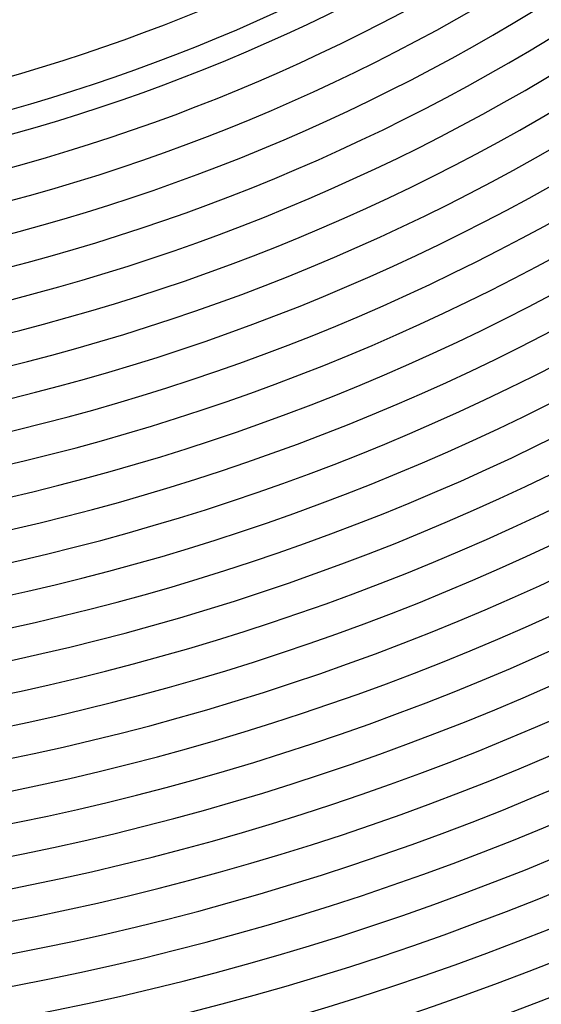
# Model space of a CAD drawing. Header units: millimetres. Extents: x -430 to 430, y -430 to 430.
# Tile 41 of 100: x 63 to 129, y -333 to -210. Entities that reach past the tile are written whole.
import ezdxf

# ---------------------------------------------------------------- set-up
doc = ezdxf.new("R2010")
doc.units = ezdxf.units.MM
doc.layers.add('THICK', color=7, linetype='Continuous')

msp = doc.modelspace()

# ---------------------------------------------------------------- linework, layer by layer
at = {"layer": 'THICK'}
for radius, start, end in [(226, 270.507, 314.4929), (230, 270.4982, 314.5018), (233, 270.4918, 314.5082), (237, 270.4835, 314.5165), (241, 270.4755, 314.5245), (245, 270.4677, 314.5323), (249, 270.4602, 314.5398), (253, 270.4529, 314.5471), (257, 270.4455, 314.5545), (261, 270.4391, 314.561), (265, 270.4306, 314.5694), (269, 270.426, 314.574), (273, 270.4156, 314.5844), (277, 270.4137, 314.5863), (281, 270.4005, 314.5996), (285, 270.4021, 314.5979), (289, 270.3852, 314.6149), (293, 270.3911, 314.6089), (297, 270.3696, 314.6303), (301, 270.3807, 314.6193), (305, 270.354, 314.646), (309, 270.3708, 314.6291), (313, 270.3381, 314.6619), (317, 270.3615, 314.6385), (321, 270.3218, 314.6781), (325, 270.3526, 314.6474), (329, 270.3053, 314.6947), (333, 270.3441, 314.6559), (337, 270.2884, 314.7116), (341, 270.3361, 314.664), (345, 270.271, 314.7291), (349, 270.3283, 314.6716), (353, 270.2529, 314.7471), (357, 270.321, 314.679), (361, 270.234, 314.766), (365, 270.3139, 314.686), (369, 270.2141, 314.7859), (373, 270.3072, 314.6928), (377, 270.1929, 314.8072), (381, 270.3008, 314.6992), (386, 270.2738, 314.7262), (390, 270.2938, 314.7062)]:
    msp.add_arc((0, 0), radius, start, end, dxfattribs=at)

doc.saveas('drawing.dxf')
